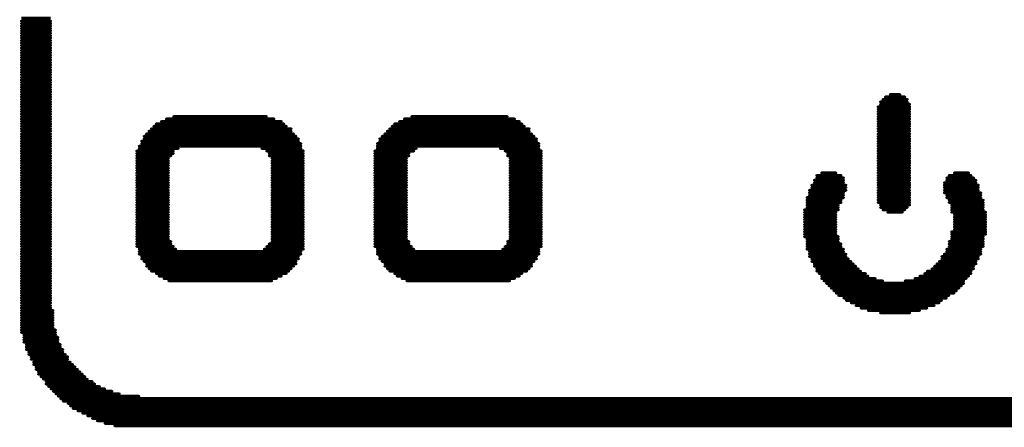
# Model space of a CAD drawing. Extents: x -0.07 to 0.95, y -0.15 to 2.1.
# Tile 7 of 23: x 0.25 to 0.57, y 0.36 to 0.5. Entities that reach past the tile are written whole.
import ezdxf

# ---------------------------------------------------------------- set-up
doc = ezdxf.new("R2010")
doc.units = 0
doc.layers.get('0').update_dxf_attribs({"linetype": 'CONTINUOUS'})
doc.layers.add('gto', color=2, linetype='CONTINUOUS')

# ---------------------------------------------------------------- blocks, each defined once
blk = doc.blocks.new('D80')
at = {"const_width": 0.0004}
blk.add_lwpolyline([(-0.0002, 0, 1), (0.0002, 0, 1)], format="xyb", close=True, dxfattribs=at)

msp = doc.modelspace()

# ---------------------------------------------------------------- linework, layer by layer
at = {"layer": 'gto', "color": 2, "const_width": 0.001}
for points in [[(0.2483, 0.4984), (0.258, 0.4984)], [(0.2483, 0.4975), (0.258, 0.4975)], [(0.2483, 0.4967), (0.258, 0.4967)], [(0.2483, 0.4959), (0.258, 0.4959)], [(0.2483, 0.4951), (0.258, 0.4951)], [(0.2483, 0.4943), (0.258, 0.4943)], [(0.2483, 0.4935), (0.258, 0.4935)], [(0.2483, 0.4927), (0.258, 0.4927)], [(0.2483, 0.4919), (0.258, 0.4919)], [(0.2483, 0.4911), (0.258, 0.4911)], [(0.2483, 0.4903), (0.258, 0.4903)], [(0.2483, 0.4895), (0.258, 0.4895)], [(0.2483, 0.4887), (0.258, 0.4887)], [(0.2483, 0.4879), (0.258, 0.4879)], [(0.2483, 0.4871), (0.258, 0.4871)], [(0.2483, 0.4863), (0.258, 0.4863)], [(0.2483, 0.4855), (0.258, 0.4855)], [(0.2483, 0.4847), (0.258, 0.4847)], [(0.2483, 0.4839), (0.258, 0.4839)], [(0.2483, 0.4831), (0.258, 0.4831)], [(0.2483, 0.4823), (0.258, 0.4823)], [(0.2483, 0.4815), (0.258, 0.4815)], [(0.2483, 0.4807), (0.258, 0.4807)], [(0.2483, 0.4799), (0.258, 0.4799)], [(0.2483, 0.479), (0.258, 0.479)], [(0.2483, 0.4782), (0.258, 0.4782)], [(0.2483, 0.4774), (0.258, 0.4774)], [(0.2483, 0.4766), (0.258, 0.4766)], [(0.2483, 0.4758), (0.258, 0.4758)], [(0.2483, 0.475), (0.258, 0.475)], [(0.2483, 0.4742), (0.258, 0.4742)], [(0.2483, 0.4734), (0.258, 0.4734)], [(0.2483, 0.4726), (0.258, 0.4726)], [(0.2483, 0.4718), (0.258, 0.4718)], [(0.2483, 0.471), (0.258, 0.471)], [(0.5298, 0.471), (0.5387, 0.471)], [(0.5306, 0.4718), (0.5387, 0.4718)], [(0.5314, 0.4726), (0.5379, 0.4726)], [(0.533, 0.4734), (0.5363, 0.4734)], [(0.2483, 0.4702), (0.258, 0.4702)], [(0.2483, 0.4694), (0.258, 0.4694)], [(0.2483, 0.4686), (0.258, 0.4686)], [(0.2483, 0.4678), (0.258, 0.4678)], [(0.529, 0.4694), (0.5395, 0.4694)], [(0.529, 0.4686), (0.5395, 0.4686)], [(0.529, 0.4678), (0.5395, 0.4678)], [(0.5298, 0.4702), (0.5395, 0.4702)], [(0.2483, 0.467), (0.258, 0.467)], [(0.2483, 0.4662), (0.258, 0.4662)], [(0.2483, 0.4654), (0.258, 0.4654)], [(0.2483, 0.4646), (0.258, 0.4646)], [(0.2942, 0.4646), (0.3336, 0.4646)], [(0.2958, 0.4654), (0.3312, 0.4654)], [(0.2982, 0.4662), (0.3287, 0.4662)], [(0.3722, 0.4646), (0.4116, 0.4646)], [(0.3738, 0.4654), (0.41, 0.4654)], [(0.3762, 0.4662), (0.4076, 0.4662)], [(0.529, 0.467), (0.5395, 0.467)], [(0.529, 0.4662), (0.5395, 0.4662)], [(0.529, 0.4654), (0.5395, 0.4654)], [(0.529, 0.4646), (0.5395, 0.4646)], [(0.2483, 0.4638), (0.258, 0.4638)], [(0.2483, 0.463), (0.258, 0.463)], [(0.2483, 0.4622), (0.258, 0.4622)], [(0.2483, 0.4614), (0.258, 0.4614)], [(0.2901, 0.4614), (0.3368, 0.4614)], [(0.2909, 0.4622), (0.3368, 0.4622)], [(0.2917, 0.463), (0.3352, 0.463)], [(0.2925, 0.4638), (0.3344, 0.4638)], [(0.3682, 0.4614), (0.4148, 0.4614)], [(0.369, 0.4622), (0.4148, 0.4622)], [(0.3698, 0.463), (0.4132, 0.463)], [(0.3706, 0.4638), (0.4124, 0.4638)], [(0.529, 0.4638), (0.5395, 0.4638)], [(0.529, 0.463), (0.5395, 0.463)], [(0.529, 0.4622), (0.5395, 0.4622)], [(0.529, 0.4614), (0.5395, 0.4614)], [(0.2483, 0.4605), (0.258, 0.4605)], [(0.2483, 0.4597), (0.258, 0.4597)], [(0.2483, 0.4589), (0.258, 0.4589)], [(0.2483, 0.4581), (0.258, 0.4581)], [(0.2877, 0.4581), (0.3392, 0.4581)], [(0.2885, 0.4597), (0.3384, 0.4597)], [(0.2885, 0.4589), (0.3392, 0.4589)], [(0.2893, 0.4605), (0.3376, 0.4605)], [(0.3657, 0.4589), (0.4172, 0.4589)], [(0.3657, 0.4581), (0.4172, 0.4581)], [(0.3665, 0.4597), (0.4164, 0.4597)], [(0.3674, 0.4605), (0.4156, 0.4605)], [(0.529, 0.4605), (0.5395, 0.4605)], [(0.529, 0.4597), (0.5395, 0.4597)], [(0.529, 0.4589), (0.5395, 0.4589)], [(0.529, 0.4581), (0.5395, 0.4581)], [(0.2483, 0.4573), (0.258, 0.4573)], [(0.2483, 0.4565), (0.258, 0.4565)], [(0.2483, 0.4557), (0.258, 0.4557)], [(0.2483, 0.4549), (0.258, 0.4549)], [(0.2861, 0.4549), (0.2982, 0.4549)], [(0.2869, 0.4565), (0.34, 0.4565)], [(0.2869, 0.4557), (0.2998, 0.4557)], [(0.2877, 0.4573), (0.34, 0.4573)], [(0.3271, 0.4557), (0.34, 0.4557)], [(0.3287, 0.4549), (0.3408, 0.4549)], [(0.3641, 0.4549), (0.377, 0.4549)], [(0.3649, 0.4573), (0.418, 0.4573)], [(0.3649, 0.4565), (0.418, 0.4565)], [(0.3649, 0.4557), (0.3778, 0.4557)], [(0.4052, 0.4557), (0.418, 0.4557)], [(0.4068, 0.4549), (0.4188, 0.4549)], [(0.529, 0.4573), (0.5395, 0.4573)], [(0.529, 0.4565), (0.5395, 0.4565)], [(0.529, 0.4557), (0.5395, 0.4557)], [(0.529, 0.4549), (0.5395, 0.4549)], [(0.2483, 0.4541), (0.258, 0.4541)], [(0.2483, 0.4533), (0.258, 0.4533)], [(0.2483, 0.4525), (0.258, 0.4525)], [(0.2483, 0.4517), (0.258, 0.4517)], [(0.2861, 0.4541), (0.2982, 0.4541)], [(0.2861, 0.4533), (0.2974, 0.4533)], [(0.2861, 0.4525), (0.2966, 0.4525)], [(0.2861, 0.4517), (0.2966, 0.4517)], [(0.3295, 0.4541), (0.3408, 0.4541)], [(0.3295, 0.4533), (0.3408, 0.4533)], [(0.3304, 0.4525), (0.3408, 0.4525)], [(0.3304, 0.4517), (0.3408, 0.4517)], [(0.3641, 0.4541), (0.3754, 0.4541)], [(0.3641, 0.4533), (0.3754, 0.4533)], [(0.3641, 0.4525), (0.3746, 0.4525)], [(0.3641, 0.4517), (0.3746, 0.4517)], [(0.4076, 0.4541), (0.4188, 0.4541)], [(0.4076, 0.4533), (0.4188, 0.4533)], [(0.4084, 0.4525), (0.4188, 0.4525)], [(0.4084, 0.4517), (0.4188, 0.4517)], [(0.529, 0.4541), (0.5395, 0.4541)], [(0.529, 0.4533), (0.5395, 0.4533)], [(0.529, 0.4525), (0.5395, 0.4525)], [(0.529, 0.4517), (0.5395, 0.4517)], [(0.2483, 0.4509), (0.258, 0.4509)], [(0.2483, 0.4501), (0.258, 0.4501)], [(0.2483, 0.4493), (0.258, 0.4493)], [(0.2483, 0.4485), (0.258, 0.4485)], [(0.2861, 0.4509), (0.2966, 0.4509)], [(0.2861, 0.4501), (0.2966, 0.4501)], [(0.2861, 0.4493), (0.2966, 0.4493)], [(0.2861, 0.4485), (0.2966, 0.4485)], [(0.3304, 0.4509), (0.3408, 0.4509)], [(0.3304, 0.4501), (0.3408, 0.4501)], [(0.3304, 0.4493), (0.3408, 0.4493)], [(0.3304, 0.4485), (0.3408, 0.4485)], [(0.3641, 0.4509), (0.3746, 0.4509)], [(0.3641, 0.4501), (0.3746, 0.4501)], [(0.3641, 0.4493), (0.3746, 0.4493)], [(0.3641, 0.4485), (0.3746, 0.4485)], [(0.4084, 0.4509), (0.4188, 0.4509)], [(0.4084, 0.4501), (0.4188, 0.4501)], [(0.4084, 0.4493), (0.4188, 0.4493)], [(0.4084, 0.4485), (0.4188, 0.4485)], [(0.529, 0.4509), (0.5395, 0.4509)], [(0.529, 0.4501), (0.5395, 0.4501)], [(0.529, 0.4493), (0.5395, 0.4493)], [(0.529, 0.4485), (0.5395, 0.4485)], [(0.2483, 0.4477), (0.258, 0.4477)], [(0.2483, 0.4469), (0.258, 0.4469)], [(0.2483, 0.4461), (0.258, 0.4461)], [(0.2483, 0.4453), (0.258, 0.4453)], [(0.2861, 0.4477), (0.2966, 0.4477)], [(0.2861, 0.4469), (0.2966, 0.4469)], [(0.2861, 0.4461), (0.2966, 0.4461)], [(0.2861, 0.4453), (0.2966, 0.4453)], [(0.3304, 0.4477), (0.3408, 0.4477)], [(0.3304, 0.4469), (0.3408, 0.4469)], [(0.3304, 0.4461), (0.3408, 0.4461)], [(0.3304, 0.4453), (0.3408, 0.4453)], [(0.3641, 0.4477), (0.3746, 0.4477)], [(0.3641, 0.4469), (0.3746, 0.4469)], [(0.3641, 0.4461), (0.3746, 0.4461)], [(0.3641, 0.4453), (0.3746, 0.4453)], [(0.4084, 0.4477), (0.4188, 0.4477)], [(0.4084, 0.4469), (0.4188, 0.4469)], [(0.4084, 0.4461), (0.4188, 0.4461)], [(0.4084, 0.4453), (0.4188, 0.4453)], [(0.5081, 0.4453), (0.5178, 0.4453)], [(0.5089, 0.4469), (0.517, 0.4469)], [(0.5089, 0.4461), (0.5178, 0.4461)], [(0.5105, 0.4477), (0.5153, 0.4477)], [(0.529, 0.4477), (0.5395, 0.4477)], [(0.529, 0.4469), (0.5395, 0.4469)], [(0.529, 0.4461), (0.5395, 0.4461)], [(0.529, 0.4453), (0.5395, 0.4453)], [(0.5515, 0.4461), (0.5604, 0.4461)], [(0.5515, 0.4453), (0.5612, 0.4453)], [(0.5523, 0.4469), (0.5596, 0.4469)], [(0.554, 0.4477), (0.5588, 0.4477)], [(0.2483, 0.4445), (0.258, 0.4445)], [(0.2483, 0.4437), (0.258, 0.4437)], [(0.2483, 0.4429), (0.258, 0.4429)], [(0.2483, 0.442), (0.258, 0.442)], [(0.2861, 0.4445), (0.2966, 0.4445)], [(0.2861, 0.4437), (0.2966, 0.4437)], [(0.2861, 0.4429), (0.2966, 0.4429)], [(0.2861, 0.442), (0.2966, 0.442)], [(0.3304, 0.4445), (0.3408, 0.4445)], [(0.3304, 0.4437), (0.3408, 0.4437)], [(0.3304, 0.4429), (0.3408, 0.4429)], [(0.3304, 0.442), (0.3408, 0.442)], [(0.3641, 0.4445), (0.3746, 0.4445)], [(0.3641, 0.4437), (0.3746, 0.4437)], [(0.3641, 0.4429), (0.3746, 0.4429)], [(0.3641, 0.442), (0.3746, 0.442)], [(0.4084, 0.4445), (0.4188, 0.4445)], [(0.4084, 0.4437), (0.4188, 0.4437)], [(0.4084, 0.4429), (0.4188, 0.4429)], [(0.4084, 0.442), (0.4188, 0.442)], [(0.5065, 0.442), (0.5186, 0.442)], [(0.5073, 0.4437), (0.5186, 0.4437)], [(0.5073, 0.4429), (0.5186, 0.4429)], [(0.5081, 0.4445), (0.5178, 0.4445)], [(0.529, 0.4445), (0.5395, 0.4445)], [(0.529, 0.4437), (0.5395, 0.4437)], [(0.529, 0.4429), (0.5395, 0.4429)], [(0.529, 0.442), (0.5395, 0.442)], [(0.5507, 0.4445), (0.5612, 0.4445)], [(0.5507, 0.4437), (0.562, 0.4437)], [(0.5507, 0.4429), (0.562, 0.4429)], [(0.5507, 0.442), (0.562, 0.442)], [(0.2483, 0.4412), (0.258, 0.4412)], [(0.2483, 0.4404), (0.258, 0.4404)], [(0.2483, 0.4396), (0.258, 0.4396)], [(0.2483, 0.4388), (0.258, 0.4388)], [(0.2861, 0.4412), (0.2966, 0.4412)], [(0.2861, 0.4404), (0.2966, 0.4404)], [(0.2861, 0.4396), (0.2966, 0.4396)], [(0.2861, 0.4388), (0.2966, 0.4388)], [(0.3304, 0.4412), (0.3408, 0.4412)], [(0.3304, 0.4404), (0.3408, 0.4404)], [(0.3304, 0.4396), (0.3408, 0.4396)], [(0.3304, 0.4388), (0.3408, 0.4388)], [(0.3641, 0.4412), (0.3746, 0.4412)], [(0.3641, 0.4404), (0.3746, 0.4404)], [(0.3641, 0.4396), (0.3746, 0.4396)], [(0.3641, 0.4388), (0.3746, 0.4388)], [(0.4084, 0.4412), (0.4188, 0.4412)], [(0.4084, 0.4404), (0.4188, 0.4404)], [(0.4084, 0.4396), (0.4188, 0.4396)], [(0.4084, 0.4388), (0.4188, 0.4388)], [(0.5057, 0.4396), (0.5178, 0.4396)], [(0.5057, 0.4388), (0.517, 0.4388)], [(0.5065, 0.4412), (0.5178, 0.4412)], [(0.5065, 0.4404), (0.5178, 0.4404)], [(0.529, 0.4412), (0.5395, 0.4412)], [(0.529, 0.4404), (0.5395, 0.4404)], [(0.529, 0.4396), (0.5395, 0.4396)], [(0.529, 0.4388), (0.5395, 0.4388)], [(0.5507, 0.4412), (0.5628, 0.4412)], [(0.5515, 0.4404), (0.5628, 0.4404)], [(0.5515, 0.4396), (0.5628, 0.4396)], [(0.5523, 0.4388), (0.5636, 0.4388)], [(0.2483, 0.438), (0.258, 0.438)], [(0.2483, 0.4372), (0.258, 0.4372)], [(0.2483, 0.4364), (0.258, 0.4364)], [(0.2483, 0.4356), (0.258, 0.4356)], [(0.2861, 0.438), (0.2966, 0.438)], [(0.2861, 0.4372), (0.2966, 0.4372)], [(0.2861, 0.4364), (0.2966, 0.4364)], [(0.2861, 0.4356), (0.2966, 0.4356)], [(0.3304, 0.438), (0.3408, 0.438)], [(0.3304, 0.4372), (0.3408, 0.4372)], [(0.3304, 0.4364), (0.3408, 0.4364)], [(0.3304, 0.4356), (0.3408, 0.4356)], [(0.3641, 0.438), (0.3746, 0.438)], [(0.3641, 0.4372), (0.3746, 0.4372)], [(0.3641, 0.4364), (0.3746, 0.4364)], [(0.3641, 0.4356), (0.3746, 0.4356)], [(0.4084, 0.438), (0.4188, 0.438)], [(0.4084, 0.4372), (0.4188, 0.4372)], [(0.4084, 0.4364), (0.4188, 0.4364)], [(0.4084, 0.4356), (0.4188, 0.4356)], [(0.5049, 0.4356), (0.5161, 0.4356)], [(0.5057, 0.438), (0.517, 0.438)], [(0.5057, 0.4372), (0.5161, 0.4372)], [(0.5057, 0.4364), (0.5161, 0.4364)], [(0.529, 0.438), (0.5395, 0.438)], [(0.5298, 0.4372), (0.5395, 0.4372)], [(0.5298, 0.4364), (0.5387, 0.4364)], [(0.5306, 0.4356), (0.5379, 0.4356)], [(0.5523, 0.438), (0.5636, 0.438)], [(0.5531, 0.4372), (0.5636, 0.4372)], [(0.5531, 0.4364), (0.5636, 0.4364)], [(0.5531, 0.4356), (0.5636, 0.4356)], [(0.2483, 0.4348), (0.258, 0.4348)], [(0.2483, 0.434), (0.258, 0.434)], [(0.2483, 0.4332), (0.258, 0.4332)], [(0.2483, 0.4324), (0.258, 0.4324)], [(0.2861, 0.4348), (0.2966, 0.4348)], [(0.2861, 0.434), (0.2966, 0.434)], [(0.2861, 0.4332), (0.2966, 0.4332)], [(0.2861, 0.4324), (0.2966, 0.4324)], [(0.3304, 0.4348), (0.3408, 0.4348)], [(0.3304, 0.434), (0.3408, 0.434)], [(0.3304, 0.4332), (0.3408, 0.4332)], [(0.3304, 0.4324), (0.3408, 0.4324)], [(0.3641, 0.4348), (0.3746, 0.4348)], [(0.3641, 0.434), (0.3746, 0.434)], [(0.3641, 0.4332), (0.3746, 0.4332)], [(0.3641, 0.4324), (0.3746, 0.4324)], [(0.4084, 0.4348), (0.4188, 0.4348)], [(0.4084, 0.434), (0.4188, 0.434)], [(0.4084, 0.4332), (0.4188, 0.4332)], [(0.4084, 0.4324), (0.4188, 0.4324)], [(0.5049, 0.4348), (0.5153, 0.4348)], [(0.5049, 0.434), (0.5153, 0.434)], [(0.5049, 0.4332), (0.5153, 0.4332)], [(0.5049, 0.4324), (0.5153, 0.4324)], [(0.5322, 0.4348), (0.5371, 0.4348)], [(0.5531, 0.4348), (0.5644, 0.4348)], [(0.554, 0.434), (0.5644, 0.434)], [(0.554, 0.4332), (0.5644, 0.4332)], [(0.554, 0.4324), (0.5644, 0.4324)], [(0.2483, 0.4316), (0.258, 0.4316)], [(0.2483, 0.4308), (0.258, 0.4308)], [(0.2483, 0.43), (0.258, 0.43)], [(0.2483, 0.4292), (0.258, 0.4292)], [(0.2861, 0.4316), (0.2966, 0.4316)], [(0.2861, 0.4308), (0.2966, 0.4308)], [(0.2861, 0.43), (0.2966, 0.43)], [(0.2861, 0.4292), (0.2966, 0.4292)], [(0.3304, 0.4316), (0.3408, 0.4316)], [(0.3304, 0.4308), (0.3408, 0.4308)], [(0.3304, 0.43), (0.3408, 0.43)], [(0.3304, 0.4292), (0.3408, 0.4292)], [(0.3641, 0.4316), (0.3746, 0.4316)], [(0.3641, 0.4308), (0.3746, 0.4308)], [(0.3641, 0.43), (0.3746, 0.43)], [(0.3641, 0.4292), (0.3746, 0.4292)], [(0.4084, 0.4316), (0.4188, 0.4316)], [(0.4084, 0.4308), (0.4188, 0.4308)], [(0.4084, 0.43), (0.4188, 0.43)], [(0.4084, 0.4292), (0.4188, 0.4292)], [(0.5049, 0.4316), (0.5153, 0.4316)], [(0.5049, 0.4308), (0.5153, 0.4308)], [(0.5049, 0.43), (0.5153, 0.43)], [(0.5049, 0.4292), (0.5153, 0.4292)], [(0.554, 0.4316), (0.5644, 0.4316)], [(0.554, 0.4308), (0.5644, 0.4308)], [(0.554, 0.43), (0.5644, 0.43)], [(0.554, 0.4292), (0.5644, 0.4292)], [(0.2483, 0.4284), (0.258, 0.4284)], [(0.2483, 0.4276), (0.258, 0.4276)], [(0.2483, 0.4268), (0.258, 0.4268)], [(0.2483, 0.426), (0.258, 0.426)], [(0.2861, 0.4284), (0.2966, 0.4284)], [(0.2861, 0.4276), (0.2966, 0.4276)], [(0.2861, 0.4268), (0.2966, 0.4268)], [(0.2861, 0.426), (0.2966, 0.426)], [(0.3304, 0.4284), (0.3408, 0.4284)], [(0.3304, 0.4276), (0.3408, 0.4276)], [(0.3304, 0.4268), (0.3408, 0.4268)], [(0.3304, 0.426), (0.3408, 0.426)], [(0.3641, 0.4284), (0.3746, 0.4284)], [(0.3641, 0.4276), (0.3746, 0.4276)], [(0.3641, 0.4268), (0.3746, 0.4268)], [(0.3641, 0.426), (0.3746, 0.426)], [(0.4084, 0.4284), (0.4188, 0.4284)], [(0.4084, 0.4276), (0.4188, 0.4276)], [(0.4084, 0.4268), (0.4188, 0.4268)], [(0.4084, 0.426), (0.4188, 0.426)], [(0.5049, 0.4284), (0.5153, 0.4284)], [(0.5049, 0.4276), (0.5153, 0.4276)], [(0.5049, 0.4268), (0.5161, 0.4268)], [(0.5057, 0.426), (0.5161, 0.426)], [(0.5531, 0.4284), (0.5644, 0.4284)], [(0.5531, 0.4276), (0.5644, 0.4276)], [(0.5531, 0.4268), (0.5636, 0.4268)], [(0.5531, 0.426), (0.5636, 0.426)], [(0.2483, 0.4252), (0.258, 0.4252)], [(0.2483, 0.4244), (0.258, 0.4244)], [(0.2483, 0.4236), (0.258, 0.4236)], [(0.2483, 0.4227), (0.258, 0.4227)], [(0.2861, 0.4252), (0.2974, 0.4252)], [(0.2861, 0.4244), (0.2974, 0.4244)], [(0.2861, 0.4236), (0.2982, 0.4236)], [(0.2869, 0.4227), (0.299, 0.4227)], [(0.3279, 0.4227), (0.3408, 0.4227)], [(0.3287, 0.4236), (0.3408, 0.4236)], [(0.3295, 0.4244), (0.3408, 0.4244)], [(0.3304, 0.4252), (0.3408, 0.4252)], [(0.3641, 0.4252), (0.3754, 0.4252)], [(0.3641, 0.4244), (0.3754, 0.4244)], [(0.3641, 0.4236), (0.3762, 0.4236)], [(0.3649, 0.4227), (0.377, 0.4227)], [(0.406, 0.4227), (0.418, 0.4227)], [(0.4068, 0.4236), (0.4188, 0.4236)], [(0.4076, 0.4252), (0.4188, 0.4252)], [(0.4076, 0.4244), (0.4188, 0.4244)], [(0.5057, 0.4252), (0.5161, 0.4252)], [(0.5057, 0.4244), (0.517, 0.4244)], [(0.5057, 0.4236), (0.517, 0.4236)], [(0.5057, 0.4227), (0.5178, 0.4227)], [(0.5515, 0.4227), (0.5628, 0.4227)], [(0.5523, 0.4252), (0.5636, 0.4252)], [(0.5523, 0.4244), (0.5636, 0.4244)], [(0.5523, 0.4236), (0.5636, 0.4236)], [(0.2483, 0.4219), (0.258, 0.4219)], [(0.2483, 0.4211), (0.258, 0.4211)], [(0.2483, 0.4203), (0.258, 0.4203)], [(0.2483, 0.4195), (0.258, 0.4195)], [(0.2869, 0.4219), (0.34, 0.4219)], [(0.2869, 0.4211), (0.34, 0.4211)], [(0.2877, 0.4203), (0.3392, 0.4203)], [(0.2877, 0.4195), (0.3392, 0.4195)], [(0.3649, 0.4219), (0.418, 0.4219)], [(0.3649, 0.4211), (0.418, 0.4211)], [(0.3657, 0.4203), (0.4172, 0.4203)], [(0.3657, 0.4195), (0.4172, 0.4195)], [(0.5065, 0.4219), (0.5178, 0.4219)], [(0.5065, 0.4211), (0.5186, 0.4211)], [(0.5065, 0.4203), (0.5186, 0.4203)], [(0.5073, 0.4195), (0.5194, 0.4195)], [(0.5499, 0.4203), (0.562, 0.4203)], [(0.5499, 0.4195), (0.562, 0.4195)], [(0.5507, 0.4211), (0.5628, 0.4211)], [(0.5515, 0.4219), (0.5628, 0.4219)], [(0.2483, 0.4187), (0.258, 0.4187)], [(0.2483, 0.4179), (0.258, 0.4179)], [(0.2483, 0.4171), (0.258, 0.4171)], [(0.2483, 0.4163), (0.258, 0.4163)], [(0.2885, 0.4187), (0.3384, 0.4187)], [(0.2893, 0.4179), (0.3384, 0.4179)], [(0.2893, 0.4171), (0.3376, 0.4171)], [(0.2901, 0.4163), (0.3368, 0.4163)], [(0.3665, 0.4187), (0.4164, 0.4187)], [(0.3674, 0.4179), (0.4156, 0.4179)], [(0.3674, 0.4171), (0.4156, 0.4171)], [(0.3682, 0.4163), (0.4148, 0.4163)], [(0.5073, 0.4187), (0.5202, 0.4187)], [(0.5081, 0.4179), (0.521, 0.4179)], [(0.5081, 0.4171), (0.5218, 0.4171)], [(0.5089, 0.4163), (0.5226, 0.4163)], [(0.5467, 0.4163), (0.5604, 0.4163)], [(0.5475, 0.4171), (0.5604, 0.4171)], [(0.5483, 0.4179), (0.5612, 0.4179)], [(0.5491, 0.4187), (0.5612, 0.4187)], [(0.2483, 0.4155), (0.258, 0.4155)], [(0.2483, 0.4147), (0.258, 0.4147)], [(0.2483, 0.4139), (0.258, 0.4139)], [(0.2483, 0.4131), (0.258, 0.4131)], [(0.2909, 0.4155), (0.336, 0.4155)], [(0.2925, 0.4147), (0.3352, 0.4147)], [(0.2934, 0.4139), (0.3336, 0.4139)], [(0.295, 0.4131), (0.332, 0.4131)], [(0.369, 0.4155), (0.414, 0.4155)], [(0.3706, 0.4147), (0.4124, 0.4147)], [(0.3714, 0.4139), (0.4116, 0.4139)], [(0.373, 0.4131), (0.41, 0.4131)], [(0.5089, 0.4155), (0.5234, 0.4155)], [(0.5097, 0.4147), (0.525, 0.4147)], [(0.5105, 0.4139), (0.5258, 0.4139)], [(0.5105, 0.4131), (0.5282, 0.4131)], [(0.5411, 0.4131), (0.558, 0.4131)], [(0.5427, 0.4139), (0.5588, 0.4139)], [(0.5443, 0.4147), (0.5596, 0.4147)], [(0.5451, 0.4155), (0.5596, 0.4155)], [(0.2483, 0.4123), (0.258, 0.4123)], [(0.2483, 0.4115), (0.258, 0.4115)], [(0.2483, 0.4107), (0.258, 0.4107)], [(0.2483, 0.4099), (0.258, 0.4099)], [(0.2966, 0.4123), (0.3304, 0.4123)], [(0.3746, 0.4123), (0.4084, 0.4123)], [(0.5113, 0.4123), (0.5306, 0.4123)], [(0.5121, 0.4115), (0.5572, 0.4115)], [(0.5129, 0.4107), (0.5564, 0.4107)], [(0.5137, 0.4099), (0.5556, 0.4099)], [(0.5379, 0.4123), (0.5572, 0.4123)], [(0.2483, 0.4091), (0.258, 0.4091)], [(0.2483, 0.4083), (0.258, 0.4083)], [(0.2483, 0.4075), (0.258, 0.4075)], [(0.2483, 0.4067), (0.258, 0.4067)], [(0.5145, 0.4091), (0.5548, 0.4091)], [(0.5153, 0.4083), (0.554, 0.4083)], [(0.5161, 0.4075), (0.5523, 0.4075)], [(0.5178, 0.4067), (0.5515, 0.4067)], [(0.2483, 0.4059), (0.258, 0.4059)], [(0.2483, 0.4051), (0.258, 0.4051)], [(0.2483, 0.4042), (0.258, 0.4042)], [(0.2483, 0.4034), (0.258, 0.4034)], [(0.5186, 0.4059), (0.5499, 0.4059)], [(0.5202, 0.4051), (0.5491, 0.4051)], [(0.5218, 0.4042), (0.5475, 0.4042)], [(0.5234, 0.4034), (0.5451, 0.4034)], [(0.2483, 0.4026), (0.2588, 0.4026)], [(0.2483, 0.4018), (0.2588, 0.4018)], [(0.2483, 0.401), (0.2588, 0.401)], [(0.2483, 0.4002), (0.2588, 0.4002)], [(0.5258, 0.4026), (0.5427, 0.4026)], [(0.5298, 0.4018), (0.5395, 0.4018)], [(0.2483, 0.3994), (0.2588, 0.3994)], [(0.2483, 0.3986), (0.2588, 0.3986)], [(0.2483, 0.3978), (0.2588, 0.3978)], [(0.2483, 0.397), (0.2588, 0.397)], [(0.2483, 0.3962), (0.2596, 0.3962)], [(0.2483, 0.3954), (0.2596, 0.3954)], [(0.2491, 0.3946), (0.2596, 0.3946)], [(0.2491, 0.3938), (0.2604, 0.3938)], [(0.2491, 0.393), (0.2604, 0.393)], [(0.2491, 0.3922), (0.2604, 0.3922)], [(0.2499, 0.3914), (0.2612, 0.3914)], [(0.2499, 0.3906), (0.2612, 0.3906)], [(0.2499, 0.3898), (0.262, 0.3898)], [(0.2507, 0.389), (0.262, 0.389)], [(0.2507, 0.3882), (0.2628, 0.3882)], [(0.2515, 0.3874), (0.2636, 0.3874)], [(0.2515, 0.3866), (0.2636, 0.3866)], [(0.2523, 0.3857), (0.2644, 0.3857)], [(0.2523, 0.3849), (0.2652, 0.3849)], [(0.2531, 0.3841), (0.266, 0.3841)], [(0.2531, 0.3833), (0.2668, 0.3833)], [(0.2539, 0.3825), (0.2676, 0.3825)], [(0.2539, 0.3817), (0.2684, 0.3817)], [(0.2547, 0.3809), (0.2692, 0.3809)], [(0.2555, 0.3801), (0.27, 0.3801)], [(0.2564, 0.3793), (0.2716, 0.3793)], [(0.2564, 0.3785), (0.2724, 0.3785)], [(0.2572, 0.3777), (0.274, 0.3777)], [(0.258, 0.3769), (0.2757, 0.3769)], [(0.2588, 0.3761), (0.2781, 0.3761)], [(0.2596, 0.3753), (0.2805, 0.3753)], [(0.2604, 0.3745), (0.2869, 0.3745)], [(0.2612, 0.3737), (0.6473, 0.3737)], [(0.262, 0.3729), (0.6465, 0.3729)], [(0.2636, 0.3721), (0.6448, 0.3721)], [(0.2644, 0.3713), (0.644, 0.3713)], [(0.2652, 0.3705), (0.6432, 0.3705)], [(0.2668, 0.3697), (0.6416, 0.3697)], [(0.2684, 0.3689), (0.64, 0.3689)], [(0.27, 0.3681), (0.6384, 0.3681)], [(0.2716, 0.3672), (0.6368, 0.3672)], [(0.2732, 0.3664), (0.6352, 0.3664)], [(0.2757, 0.3656), (0.6328, 0.3656)], [(0.2789, 0.3648), (0.6296, 0.3648)]]:
    msp.add_lwpolyline(points, dxfattribs=at)

# ---------------------------------------------------------------- block references
at = {"layer": 'gto'}
for p in [(0.2483, 0.4975), (0.2483, 0.4967), (0.258, 0.4975), (0.258, 0.4967), (0.2483, 0.4959), (0.2483, 0.4951), (0.2483, 0.4943), (0.2483, 0.4935), (0.258, 0.4959), (0.258, 0.4951), (0.258, 0.4943), (0.258, 0.4935), (0.2483, 0.4927), (0.2483, 0.4919), (0.2483, 0.4911), (0.2483, 0.4903), (0.258, 0.4927), (0.258, 0.4919), (0.258, 0.4911), (0.258, 0.4903), (0.2483, 0.4895), (0.2483, 0.4887), (0.2483, 0.4879), (0.2483, 0.4871), (0.258, 0.4895), (0.258, 0.4887), (0.258, 0.4879), (0.258, 0.4871), (0.2483, 0.4863), (0.2483, 0.4855), (0.2483, 0.4847), (0.2483, 0.4839), (0.258, 0.4863), (0.258, 0.4855), (0.258, 0.4847), (0.258, 0.4839), (0.2483, 0.4831), (0.2483, 0.4823), (0.2483, 0.4815), (0.2483, 0.4807), (0.258, 0.4831), (0.258, 0.4823), (0.258, 0.4815), (0.258, 0.4807), (0.2483, 0.4799), (0.2483, 0.479), (0.2483, 0.4782), (0.2483, 0.4774), (0.258, 0.4799), (0.258, 0.479), (0.258, 0.4782), (0.258, 0.4774), (0.2483, 0.4766), (0.2483, 0.4758), (0.2483, 0.475), (0.2483, 0.4742), (0.258, 0.4766), (0.258, 0.4758), (0.258, 0.475), (0.258, 0.4742), (0.2483, 0.4734), (0.2483, 0.4726), (0.2483, 0.4718), (0.2483, 0.471), (0.258, 0.4734), (0.258, 0.4726), (0.258, 0.4718), (0.258, 0.471), (0.5298, 0.471), (0.5306, 0.4718), (0.5314, 0.4726), (0.533, 0.4734), (0.5363, 0.4734), (0.5379, 0.4726), (0.5387, 0.4718), (0.5387, 0.471), (0.2483, 0.4702), (0.2483, 0.4694), (0.2483, 0.4686), (0.2483, 0.4678), (0.258, 0.4702), (0.258, 0.4694), (0.258, 0.4686), (0.258, 0.4678), (0.529, 0.4694), (0.529, 0.4686), (0.529, 0.4678), (0.5298, 0.4702), (0.5395, 0.4702), (0.5395, 0.4694), (0.5395, 0.4686), (0.5395, 0.4678), (0.2483, 0.467), (0.2483, 0.4662), (0.2483, 0.4654), (0.2483, 0.4646), (0.258, 0.467), (0.258, 0.4662), (0.258, 0.4654), (0.258, 0.4646), (0.2942, 0.4646), (0.2958, 0.4654), (0.2982, 0.4662), (0.3287, 0.4662), (0.3312, 0.4654), (0.3336, 0.4646), (0.3722, 0.4646), (0.3738, 0.4654), (0.3762, 0.4662), (0.4076, 0.4662), (0.41, 0.4654), (0.4116, 0.4646), (0.529, 0.467), (0.529, 0.4662), (0.529, 0.4654), (0.529, 0.4646), (0.5395, 0.467), (0.5395, 0.4662), (0.5395, 0.4654), (0.5395, 0.4646), (0.2483, 0.4638), (0.2483, 0.463), (0.2483, 0.4622), (0.2483, 0.4614), (0.258, 0.4638), (0.258, 0.463), (0.258, 0.4622), (0.258, 0.4614), (0.2901, 0.4614), (0.2909, 0.4622), (0.2917, 0.463), (0.2925, 0.4638), (0.3344, 0.4638), (0.3352, 0.463), (0.3368, 0.4622), (0.3368, 0.4614), (0.3682, 0.4614), (0.369, 0.4622), (0.3698, 0.463), (0.3706, 0.4638), (0.4124, 0.4638), (0.4132, 0.463), (0.4148, 0.4622), (0.4148, 0.4614), (0.529, 0.4638), (0.529, 0.463), (0.529, 0.4622), (0.529, 0.4614), (0.5395, 0.4638), (0.5395, 0.463), (0.5395, 0.4622), (0.5395, 0.4614), (0.2483, 0.4605), (0.2483, 0.4597), (0.2483, 0.4589), (0.2483, 0.4581), (0.258, 0.4605), (0.258, 0.4597), (0.258, 0.4589), (0.258, 0.4581), (0.2877, 0.4581), (0.2885, 0.4597), (0.2885, 0.4589), (0.2893, 0.4605), (0.3376, 0.4605), (0.3384, 0.4597), (0.3392, 0.4589), (0.3392, 0.4581), (0.3657, 0.4589), (0.3657, 0.4581), (0.3665, 0.4597), (0.3674, 0.4605), (0.4156, 0.4605), (0.4164, 0.4597), (0.4172, 0.4589), (0.4172, 0.4581), (0.529, 0.4605), (0.529, 0.4597), (0.529, 0.4589), (0.529, 0.4581), (0.5395, 0.4605), (0.5395, 0.4597), (0.5395, 0.4589), (0.5395, 0.4581), (0.2483, 0.4573), (0.2483, 0.4565), (0.2483, 0.4557), (0.2483, 0.4549), (0.258, 0.4573), (0.258, 0.4565), (0.258, 0.4557), (0.258, 0.4549), (0.2861, 0.4549), (0.2869, 0.4565), (0.2869, 0.4557), (0.2877, 0.4573), (0.2982, 0.4549), (0.2998, 0.4557), (0.3271, 0.4557), (0.3287, 0.4549), (0.34, 0.4573), (0.34, 0.4565), (0.34, 0.4557), (0.3408, 0.4549), (0.3641, 0.4549), (0.3649, 0.4573), (0.3649, 0.4565), (0.3649, 0.4557), (0.377, 0.4549), (0.3778, 0.4557), (0.4052, 0.4557), (0.4068, 0.4549), (0.418, 0.4573), (0.418, 0.4565), (0.418, 0.4557), (0.4188, 0.4549), (0.529, 0.4573), (0.529, 0.4565), (0.529, 0.4557), (0.529, 0.4549), (0.5395, 0.4573), (0.5395, 0.4565), (0.5395, 0.4557), (0.5395, 0.4549), (0.2483, 0.4541), (0.2483, 0.4533), (0.2483, 0.4525), (0.2483, 0.4517), (0.258, 0.4541), (0.258, 0.4533), (0.258, 0.4525), (0.258, 0.4517), (0.2861, 0.4541), (0.2861, 0.4533), (0.2861, 0.4525), (0.2861, 0.4517), (0.2966, 0.4525), (0.2966, 0.4517), (0.2974, 0.4533), (0.2982, 0.4541), (0.3295, 0.4541), (0.3295, 0.4533), (0.3304, 0.4525), (0.3304, 0.4517), (0.3408, 0.4541), (0.3408, 0.4533), (0.3408, 0.4525), (0.3408, 0.4517), (0.3641, 0.4541), (0.3641, 0.4533), (0.3641, 0.4525), (0.3641, 0.4517), (0.3746, 0.4525), (0.3746, 0.4517), (0.3754, 0.4541), (0.3754, 0.4533), (0.4076, 0.4541), (0.4076, 0.4533), (0.4084, 0.4525), (0.4084, 0.4517), (0.4188, 0.4541), (0.4188, 0.4533), (0.4188, 0.4525), (0.4188, 0.4517), (0.529, 0.4541), (0.529, 0.4533), (0.529, 0.4525), (0.529, 0.4517), (0.5395, 0.4541), (0.5395, 0.4533), (0.5395, 0.4525), (0.5395, 0.4517), (0.2483, 0.4509), (0.2483, 0.4501), (0.2483, 0.4493), (0.2483, 0.4485), (0.258, 0.4509), (0.258, 0.4501), (0.258, 0.4493), (0.258, 0.4485), (0.2861, 0.4509), (0.2861, 0.4501), (0.2861, 0.4493), (0.2861, 0.4485), (0.2966, 0.4509), (0.2966, 0.4501), (0.2966, 0.4493), (0.2966, 0.4485), (0.3304, 0.4509), (0.3304, 0.4501), (0.3304, 0.4493), (0.3304, 0.4485), (0.3408, 0.4509), (0.3408, 0.4501), (0.3408, 0.4493), (0.3408, 0.4485), (0.3641, 0.4509), (0.3641, 0.4501), (0.3641, 0.4493), (0.3641, 0.4485), (0.3746, 0.4509), (0.3746, 0.4501), (0.3746, 0.4493), (0.3746, 0.4485), (0.4084, 0.4509), (0.4084, 0.4501), (0.4084, 0.4493), (0.4084, 0.4485), (0.4188, 0.4509), (0.4188, 0.4501), (0.4188, 0.4493), (0.4188, 0.4485), (0.529, 0.4509), (0.529, 0.4501), (0.529, 0.4493), (0.529, 0.4485), (0.5395, 0.4509), (0.5395, 0.4501), (0.5395, 0.4493), (0.5395, 0.4485), (0.2483, 0.4477), (0.2483, 0.4469), (0.2483, 0.4461), (0.2483, 0.4453), (0.258, 0.4477), (0.258, 0.4469), (0.258, 0.4461), (0.258, 0.4453), (0.2861, 0.4477), (0.2861, 0.4469), (0.2861, 0.4461), (0.2861, 0.4453), (0.2966, 0.4477), (0.2966, 0.4469), (0.2966, 0.4461), (0.2966, 0.4453), (0.3304, 0.4477), (0.3304, 0.4469), (0.3304, 0.4461), (0.3304, 0.4453), (0.3408, 0.4477), (0.3408, 0.4469), (0.3408, 0.4461), (0.3408, 0.4453), (0.3641, 0.4477), (0.3641, 0.4469), (0.3641, 0.4461), (0.3641, 0.4453), (0.3746, 0.4477), (0.3746, 0.4469), (0.3746, 0.4461), (0.3746, 0.4453), (0.4084, 0.4477), (0.4084, 0.4469), (0.4084, 0.4461), (0.4084, 0.4453), (0.4188, 0.4477), (0.4188, 0.4469), (0.4188, 0.4461), (0.4188, 0.4453), (0.5081, 0.4453), (0.5089, 0.4469), (0.5089, 0.4461), (0.5105, 0.4477), (0.5153, 0.4477), (0.517, 0.4469), (0.5178, 0.4461), (0.5178, 0.4453), (0.529, 0.4477), (0.529, 0.4469), (0.529, 0.4461), (0.529, 0.4453), (0.5395, 0.4477), (0.5395, 0.4469), (0.5395, 0.4461), (0.5395, 0.4453), (0.5515, 0.4461), (0.5515, 0.4453), (0.5523, 0.4469), (0.554, 0.4477), (0.5588, 0.4477), (0.5596, 0.4469), (0.5604, 0.4461), (0.5612, 0.4453), (0.2483, 0.4445), (0.2483, 0.4437), (0.2483, 0.4429), (0.2483, 0.442), (0.258, 0.4445), (0.258, 0.4437), (0.258, 0.4429), (0.258, 0.442), (0.2861, 0.4445), (0.2861, 0.4437), (0.2861, 0.4429), (0.2861, 0.442), (0.2966, 0.4445), (0.2966, 0.4437), (0.2966, 0.4429), (0.2966, 0.442), (0.3304, 0.4445), (0.3304, 0.4437), (0.3304, 0.4429), (0.3304, 0.442), (0.3408, 0.4445), (0.3408, 0.4437), (0.3408, 0.4429), (0.3408, 0.442), (0.3641, 0.4445), (0.3641, 0.4437), (0.3641, 0.4429), (0.3641, 0.442), (0.3746, 0.4445), (0.3746, 0.4437), (0.3746, 0.4429), (0.3746, 0.442), (0.4084, 0.4445), (0.4084, 0.4437), (0.4084, 0.4429), (0.4084, 0.442), (0.4188, 0.4445), (0.4188, 0.4437), (0.4188, 0.4429), (0.4188, 0.442), (0.5065, 0.442), (0.5073, 0.4437), (0.5073, 0.4429), (0.5081, 0.4445), (0.5178, 0.4445), (0.5186, 0.4437), (0.5186, 0.4429), (0.5186, 0.442), (0.529, 0.4445), (0.529, 0.4437), (0.529, 0.4429), (0.529, 0.442), (0.5395, 0.4445), (0.5395, 0.4437), (0.5395, 0.4429), (0.5395, 0.442), (0.5507, 0.4445), (0.5507, 0.4437), (0.5507, 0.4429), (0.5507, 0.442), (0.5612, 0.4445), (0.562, 0.4437), (0.562, 0.4429), (0.562, 0.442), (0.2483, 0.4412), (0.2483, 0.4404), (0.2483, 0.4396), (0.2483, 0.4388), (0.258, 0.4412), (0.258, 0.4404), (0.258, 0.4396), (0.258, 0.4388), (0.2861, 0.4412), (0.2861, 0.4404), (0.2861, 0.4396), (0.2861, 0.4388), (0.2966, 0.4412), (0.2966, 0.4404), (0.2966, 0.4396), (0.2966, 0.4388), (0.3304, 0.4412), (0.3304, 0.4404), (0.3304, 0.4396), (0.3304, 0.4388), (0.3408, 0.4412), (0.3408, 0.4404), (0.3408, 0.4396), (0.3408, 0.4388), (0.3641, 0.4412), (0.3641, 0.4404), (0.3641, 0.4396), (0.3641, 0.4388), (0.3746, 0.4412), (0.3746, 0.4404), (0.3746, 0.4396), (0.3746, 0.4388), (0.4084, 0.4412), (0.4084, 0.4404), (0.4084, 0.4396), (0.4084, 0.4388), (0.4188, 0.4412), (0.4188, 0.4404), (0.4188, 0.4396), (0.4188, 0.4388), (0.5057, 0.4396), (0.5057, 0.4388), (0.5065, 0.4412), (0.5065, 0.4404), (0.517, 0.4388), (0.5178, 0.4412), (0.5178, 0.4404), (0.5178, 0.4396), (0.529, 0.4412), (0.529, 0.4404), (0.529, 0.4396), (0.529, 0.4388), (0.5395, 0.4412), (0.5395, 0.4404), (0.5395, 0.4396), (0.5395, 0.4388), (0.5507, 0.4412), (0.5515, 0.4404), (0.5515, 0.4396), (0.5523, 0.4388), (0.5628, 0.4412), (0.5628, 0.4404), (0.5628, 0.4396), (0.5636, 0.4388), (0.2483, 0.438), (0.2483, 0.4372), (0.2483, 0.4364), (0.2483, 0.4356), (0.258, 0.438), (0.258, 0.4372), (0.258, 0.4364), (0.258, 0.4356), (0.2861, 0.438), (0.2861, 0.4372), (0.2861, 0.4364), (0.2861, 0.4356), (0.2966, 0.438), (0.2966, 0.4372), (0.2966, 0.4364), (0.2966, 0.4356), (0.3304, 0.438), (0.3304, 0.4372), (0.3304, 0.4364), (0.3304, 0.4356), (0.3408, 0.438), (0.3408, 0.4372), (0.3408, 0.4364), (0.3408, 0.4356), (0.3641, 0.438), (0.3641, 0.4372), (0.3641, 0.4364), (0.3641, 0.4356), (0.3746, 0.438), (0.3746, 0.4372), (0.3746, 0.4364), (0.3746, 0.4356), (0.4084, 0.438), (0.4084, 0.4372), (0.4084, 0.4364), (0.4084, 0.4356), (0.4188, 0.438), (0.4188, 0.4372), (0.4188, 0.4364), (0.4188, 0.4356), (0.5049, 0.4356), (0.5057, 0.438), (0.5057, 0.4372), (0.5057, 0.4364), (0.5161, 0.4372), (0.5161, 0.4364), (0.5161, 0.4356), (0.517, 0.438), (0.529, 0.438), (0.5298, 0.4372), (0.5298, 0.4364), (0.5306, 0.4356), (0.5379, 0.4356), (0.5387, 0.4364), (0.5395, 0.438), (0.5395, 0.4372), (0.5523, 0.438), (0.5531, 0.4372), (0.5531, 0.4364), (0.5531, 0.4356), (0.5636, 0.438), (0.5636, 0.4372), (0.5636, 0.4364), (0.5636, 0.4356), (0.2483, 0.4348), (0.2483, 0.434), (0.2483, 0.4332), (0.2483, 0.4324), (0.258, 0.4348), (0.258, 0.434), (0.258, 0.4332), (0.258, 0.4324), (0.2861, 0.4348), (0.2861, 0.434), (0.2861, 0.4332), (0.2861, 0.4324), (0.2966, 0.4348), (0.2966, 0.434), (0.2966, 0.4332), (0.2966, 0.4324), (0.3304, 0.4348), (0.3304, 0.434), (0.3304, 0.4332), (0.3304, 0.4324), (0.3408, 0.4348), (0.3408, 0.434), (0.3408, 0.4332), (0.3408, 0.4324), (0.3641, 0.4348), (0.3641, 0.434), (0.3641, 0.4332), (0.3641, 0.4324), (0.3746, 0.4348), (0.3746, 0.434), (0.3746, 0.4332), (0.3746, 0.4324), (0.4084, 0.4348), (0.4084, 0.434), (0.4084, 0.4332), (0.4084, 0.4324), (0.4188, 0.4348), (0.4188, 0.434), (0.4188, 0.4332), (0.4188, 0.4324), (0.5049, 0.4348), (0.5049, 0.434), (0.5049, 0.4332), (0.5049, 0.4324), (0.5153, 0.4348), (0.5153, 0.434), (0.5153, 0.4332), (0.5153, 0.4324), (0.5322, 0.4348), (0.5371, 0.4348), (0.5531, 0.4348), (0.554, 0.434), (0.554, 0.4332), (0.554, 0.4324), (0.5644, 0.4348), (0.5644, 0.434), (0.5644, 0.4332), (0.5644, 0.4324), (0.2483, 0.4316), (0.2483, 0.4308), (0.2483, 0.43), (0.2483, 0.4292), (0.258, 0.4316), (0.258, 0.4308), (0.258, 0.43), (0.258, 0.4292), (0.2861, 0.4316), (0.2861, 0.4308), (0.2861, 0.43), (0.2861, 0.4292), (0.2966, 0.4316), (0.2966, 0.4308), (0.2966, 0.43), (0.2966, 0.4292), (0.3304, 0.4316), (0.3304, 0.4308), (0.3304, 0.43), (0.3304, 0.4292), (0.3408, 0.4316), (0.3408, 0.4308), (0.3408, 0.43), (0.3408, 0.4292), (0.3641, 0.4316), (0.3641, 0.4308), (0.3641, 0.43), (0.3641, 0.4292), (0.3746, 0.4316), (0.3746, 0.4308), (0.3746, 0.43), (0.3746, 0.4292), (0.4084, 0.4316), (0.4084, 0.4308), (0.4084, 0.43), (0.4084, 0.4292), (0.4188, 0.4316), (0.4188, 0.4308), (0.4188, 0.43), (0.4188, 0.4292), (0.5049, 0.4316), (0.5049, 0.4308), (0.5049, 0.43), (0.5049, 0.4292), (0.5153, 0.4316), (0.5153, 0.4308), (0.5153, 0.43), (0.5153, 0.4292), (0.554, 0.4316), (0.554, 0.4308), (0.554, 0.43), (0.554, 0.4292), (0.5644, 0.4316), (0.5644, 0.4308), (0.5644, 0.43), (0.5644, 0.4292), (0.2483, 0.4284), (0.2483, 0.4276), (0.2483, 0.4268), (0.2483, 0.426), (0.258, 0.4284), (0.258, 0.4276), (0.258, 0.4268), (0.258, 0.426), (0.2861, 0.4284), (0.2861, 0.4276), (0.2861, 0.4268), (0.2861, 0.426), (0.2966, 0.4284), (0.2966, 0.4276), (0.2966, 0.4268), (0.2966, 0.426), (0.3304, 0.4284), (0.3304, 0.4276), (0.3304, 0.4268), (0.3304, 0.426), (0.3408, 0.4284), (0.3408, 0.4276), (0.3408, 0.4268), (0.3408, 0.426), (0.3641, 0.4284), (0.3641, 0.4276), (0.3641, 0.4268), (0.3641, 0.426), (0.3746, 0.4284), (0.3746, 0.4276), (0.3746, 0.4268), (0.3746, 0.426), (0.4084, 0.4284), (0.4084, 0.4276), (0.4084, 0.4268), (0.4084, 0.426), (0.4188, 0.4284), (0.4188, 0.4276), (0.4188, 0.4268), (0.4188, 0.426), (0.5049, 0.4284), (0.5049, 0.4276), (0.5049, 0.4268), (0.5057, 0.426), (0.5153, 0.4284), (0.5153, 0.4276), (0.5161, 0.4268), (0.5161, 0.426), (0.5531, 0.4284), (0.5531, 0.4276), (0.5531, 0.4268), (0.5531, 0.426), (0.5636, 0.4268), (0.5636, 0.426), (0.5644, 0.4284), (0.5644, 0.4276), (0.2483, 0.4252), (0.2483, 0.4244), (0.2483, 0.4236), (0.2483, 0.4227), (0.258, 0.4252), (0.258, 0.4244), (0.258, 0.4236), (0.258, 0.4227), (0.2861, 0.4252), (0.2861, 0.4244), (0.2861, 0.4236), (0.2869, 0.4227), (0.2974, 0.4252), (0.2974, 0.4244), (0.2982, 0.4236), (0.299, 0.4227), (0.3279, 0.4227), (0.3287, 0.4236), (0.3295, 0.4244), (0.3304, 0.4252), (0.3408, 0.4252), (0.3408, 0.4244), (0.3408, 0.4236), (0.3408, 0.4227), (0.3641, 0.4252), (0.3641, 0.4244), (0.3641, 0.4236), (0.3649, 0.4227), (0.3754, 0.4252), (0.3754, 0.4244), (0.3762, 0.4236), (0.377, 0.4227), (0.406, 0.4227), (0.4068, 0.4236), (0.4076, 0.4252), (0.4076, 0.4244), (0.418, 0.4227), (0.4188, 0.4252), (0.4188, 0.4244), (0.4188, 0.4236), (0.5057, 0.4252), (0.5057, 0.4244), (0.5057, 0.4236), (0.5057, 0.4227), (0.5161, 0.4252), (0.517, 0.4244), (0.517, 0.4236), (0.5178, 0.4227), (0.5515, 0.4227), (0.5523, 0.4252), (0.5523, 0.4244), (0.5523, 0.4236), (0.5628, 0.4227), (0.5636, 0.4252), (0.5636, 0.4244), (0.5636, 0.4236), (0.2483, 0.4219), (0.2483, 0.4211), (0.2483, 0.4203), (0.2483, 0.4195), (0.258, 0.4219), (0.258, 0.4211), (0.258, 0.4203), (0.258, 0.4195), (0.2869, 0.4219), (0.2869, 0.4211), (0.2877, 0.4203), (0.2877, 0.4195), (0.3392, 0.4203), (0.3392, 0.4195), (0.34, 0.4219), (0.34, 0.4211), (0.3649, 0.4219), (0.3649, 0.4211), (0.3657, 0.4203), (0.3657, 0.4195), (0.4172, 0.4203), (0.4172, 0.4195), (0.418, 0.4219), (0.418, 0.4211), (0.5065, 0.4219), (0.5065, 0.4211), (0.5065, 0.4203), (0.5073, 0.4195), (0.5178, 0.4219), (0.5186, 0.4211), (0.5186, 0.4203), (0.5194, 0.4195), (0.5499, 0.4203), (0.5499, 0.4195), (0.5507, 0.4211), (0.5515, 0.4219), (0.562, 0.4203), (0.562, 0.4195), (0.5628, 0.4219), (0.5628, 0.4211), (0.2483, 0.4187), (0.2483, 0.4179), (0.2483, 0.4171), (0.2483, 0.4163), (0.258, 0.4187), (0.258, 0.4179), (0.258, 0.4171), (0.258, 0.4163), (0.2885, 0.4187), (0.2893, 0.4179), (0.2893, 0.4171), (0.2901, 0.4163), (0.3368, 0.4163), (0.3376, 0.4171), (0.3384, 0.4187), (0.3384, 0.4179), (0.3665, 0.4187), (0.3674, 0.4179), (0.3674, 0.4171), (0.3682, 0.4163), (0.4148, 0.4163), (0.4156, 0.4179), (0.4156, 0.4171), (0.4164, 0.4187), (0.5073, 0.4187), (0.5081, 0.4179), (0.5081, 0.4171), (0.5089, 0.4163), (0.5202, 0.4187), (0.521, 0.4179), (0.5218, 0.4171), (0.5226, 0.4163), (0.5467, 0.4163), (0.5475, 0.4171), (0.5483, 0.4179), (0.5491, 0.4187), (0.5604, 0.4171), (0.5604, 0.4163), (0.5612, 0.4187), (0.5612, 0.4179), (0.2483, 0.4155), (0.2483, 0.4147), (0.2483, 0.4139), (0.2483, 0.4131), (0.258, 0.4155), (0.258, 0.4147), (0.258, 0.4139), (0.258, 0.4131), (0.2909, 0.4155), (0.2925, 0.4147), (0.2934, 0.4139), (0.295, 0.4131), (0.332, 0.4131), (0.3336, 0.4139), (0.3352, 0.4147), (0.336, 0.4155), (0.369, 0.4155), (0.3706, 0.4147), (0.3714, 0.4139), (0.373, 0.4131), (0.41, 0.4131), (0.4116, 0.4139), (0.4124, 0.4147), (0.414, 0.4155), (0.5089, 0.4155), (0.5097, 0.4147), (0.5105, 0.4139), (0.5105, 0.4131), (0.5234, 0.4155), (0.525, 0.4147), (0.5258, 0.4139), (0.5282, 0.4131), (0.5411, 0.4131), (0.5427, 0.4139), (0.5443, 0.4147), (0.5451, 0.4155), (0.558, 0.4131), (0.5588, 0.4139), (0.5596, 0.4155), (0.5596, 0.4147), (0.2483, 0.4123), (0.2483, 0.4115), (0.2483, 0.4107), (0.2483, 0.4099), (0.258, 0.4123), (0.258, 0.4115), (0.258, 0.4107), (0.258, 0.4099), (0.2966, 0.4123), (0.3304, 0.4123), (0.3746, 0.4123), (0.4084, 0.4123), (0.5113, 0.4123), (0.5121, 0.4115), (0.5129, 0.4107), (0.5137, 0.4099), (0.5306, 0.4123), (0.5379, 0.4123), (0.5556, 0.4099), (0.5564, 0.4107), (0.5572, 0.4123), (0.5572, 0.4115), (0.2483, 0.4091), (0.2483, 0.4083), (0.2483, 0.4075), (0.2483, 0.4067), (0.258, 0.4091), (0.258, 0.4083), (0.258, 0.4075), (0.258, 0.4067), (0.5145, 0.4091), (0.5153, 0.4083), (0.5161, 0.4075), (0.5178, 0.4067), (0.5515, 0.4067), (0.5523, 0.4075), (0.554, 0.4083), (0.5548, 0.4091), (0.2483, 0.4059), (0.2483, 0.4051), (0.2483, 0.4042), (0.2483, 0.4034), (0.258, 0.4059), (0.258, 0.4051), (0.258, 0.4042), (0.258, 0.4034), (0.5186, 0.4059), (0.5202, 0.4051), (0.5218, 0.4042), (0.5234, 0.4034), (0.5451, 0.4034), (0.5475, 0.4042), (0.5491, 0.4051), (0.5499, 0.4059), (0.2483, 0.4026), (0.2483, 0.4018), (0.2483, 0.401), (0.2483, 0.4002), (0.2588, 0.4026), (0.2588, 0.4018), (0.2588, 0.401), (0.2588, 0.4002), (0.5258, 0.4026), (0.5298, 0.4018), (0.5395, 0.4018), (0.5427, 0.4026), (0.2483, 0.3994), (0.2483, 0.3986), (0.2483, 0.3978), (0.2483, 0.397), (0.2588, 0.3994), (0.2588, 0.3986), (0.2588, 0.3978), (0.2588, 0.397), (0.2483, 0.3962), (0.2483, 0.3954), (0.2491, 0.3946), (0.2491, 0.3938), (0.2596, 0.3962), (0.2596, 0.3954), (0.2596, 0.3946), (0.2604, 0.3938), (0.2491, 0.393), (0.2491, 0.3922), (0.2499, 0.3914), (0.2499, 0.3906), (0.2604, 0.393), (0.2604, 0.3922), (0.2612, 0.3914), (0.2612, 0.3906), (0.2499, 0.3898), (0.2507, 0.389), (0.2507, 0.3882), (0.2515, 0.3874), (0.262, 0.3898), (0.262, 0.389), (0.2628, 0.3882), (0.2636, 0.3874), (0.2515, 0.3866), (0.2523, 0.3857), (0.2523, 0.3849), (0.2531, 0.3841), (0.2636, 0.3866), (0.2644, 0.3857), (0.2652, 0.3849), (0.266, 0.3841), (0.2531, 0.3833), (0.2539, 0.3825), (0.2539, 0.3817), (0.2547, 0.3809), (0.2668, 0.3833), (0.2676, 0.3825), (0.2684, 0.3817), (0.2692, 0.3809), (0.2555, 0.3801), (0.2564, 0.3793), (0.2564, 0.3785), (0.2572, 0.3777), (0.27, 0.3801), (0.2716, 0.3793), (0.2724, 0.3785), (0.274, 0.3777), (0.258, 0.3769), (0.2588, 0.3761), (0.2596, 0.3753), (0.2604, 0.3745), (0.2757, 0.3769), (0.2781, 0.3761), (0.2805, 0.3753), (0.2869, 0.3745), (0.2612, 0.3737), (0.262, 0.3729), (0.2636, 0.3721), (0.2644, 0.3713), (0.2652, 0.3705), (0.2668, 0.3697), (0.2684, 0.3689), (0.27, 0.3681), (0.2716, 0.3672), (0.2732, 0.3664), (0.2757, 0.3656), (0.2789, 0.3648)]:
    msp.add_blockref('D80', p, dxfattribs=at)

doc.saveas('drawing.dxf')
